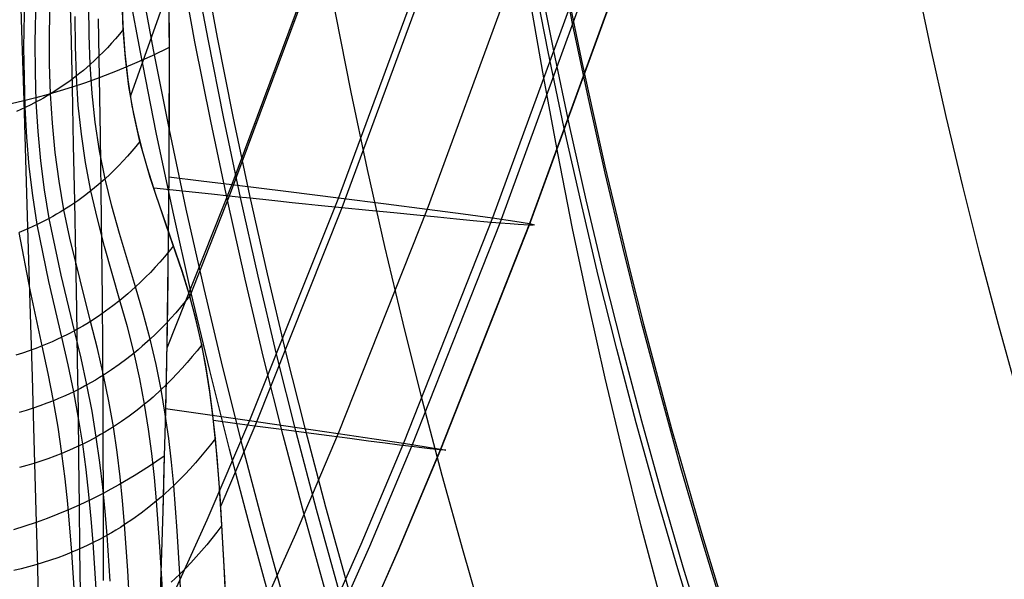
# Model space of a CAD drawing. Extents: x 112 to 670, y -274 to 273.
# Tile 12 of 84: x 134 to 173, y -88 to -66. Entities that reach past the tile are written whole.
import ezdxf

# ---------------------------------------------------------------- set-up
doc = ezdxf.new("R2010")
doc.units = 0
doc.layers.add('PREDEFINITO', color=7, linetype='CONTINUOUS')

msp = doc.modelspace()

# ---------------------------------------------------------------- linework, layer by layer
at = {"layer": 'PREDEFINITO'}
for p, q in [((144.341, -52.903, 34.307), (138.625, -68.905, 34.365)), ((146.093, -62.915, 208.859), (142.581, -72.366, 208.887)), ((150.262, -63.363, 190.547), (146.747, -72.883, 190.576)), ((145.939, -63.513, 44.026), (142.479, -72.819, 44.053)), ((153.718, -63.752, 170.447), (150.203, -73.326, 170.477)), ((135.463, -66.5, 26.792), (135.517, -64.125, 24.384)), ((136.236, -63.882, 230.184), (136.293, -66.256, 227.799)), ((150.349, -63.868, 56.462), (146.876, -73.275, 56.492)), ((156.264, -64.062, 149.386), (152.75, -73.67, 149.417)), ((134.309, -64.372, 230.855), (134.385, -66.767, 228.461)), ((134.908, -66.81, 26.52), (134.959, -64.43, 24.104)), ((156.53, -64.311, 88.639), (153.034, -73.873, 88.67)), ((157.68, -64.354, 105.481), (154.177, -73.953, 105.512)), ((157.701, -64.271, 128.193), (154.191, -73.891, 128.225)), ((134.468, -67.027, 26.337), (134.516, -64.643, 23.915)), ((140.128, -64.757, 225.932), (140.133, -67.019, 223.524)), ((138.339, -66.148, 31.325), (138.299, -64.999, 30.109)), ((138.346, -66.322, 31.51), (138.302, -65.19, 30.309)), ((137.011, -66.537, 29.032), (137.002, -65.377, 27.827)), ((140.129, -65.541, 225.111), (140.132, -67.739, 222.733)), ((136.476, -66.98, 28.625), (136.467, -65.816, 27.415)), ((137.361, -65.903, 227.352), (137.402, -68.205, 224.918)), ((136.293, -66.256, 227.799), (136.346, -68.572, 225.357)), ((138.346, -66.322, 31.51), (138.196, -66.504, 31.339)), ((138.416, -67.247, 32.515), (138.339, -66.148, 31.325)), ((138.432, -67.439, 32.724), (138.346, -66.322, 31.51)), ((134.385, -66.767, 228.461), (134.459, -69.104, 226.009)), ((134.917, -67.984, 27.742), (134.908, -66.81, 26.52)), ((135.472, -67.67, 28.01), (135.463, -66.5, 26.792)), ((137.051, -67.684, 30.247), (137.011, -66.537, 29.032)), ((138.042, -66.682, 31.172), (137.885, -66.858, 31.008)), ((138.196, -66.504, 31.339), (138.042, -66.682, 31.172)), ((134.511, -69.367, 28.792), (134.468, -67.027, 26.337)), ((136.516, -68.132, 29.845), (136.476, -66.98, 28.625)), ((137.562, -67.198, 30.692), (137.395, -67.364, 30.54)), ((137.725, -67.03, 30.848), (137.562, -67.198, 30.692)), ((137.885, -66.858, 31.008), (137.725, -67.03, 30.848)), ((140.133, -67.019, 223.524), (139.467, -67.342, 223.899)), ((140.133, -67.019, 223.524), (140.132, -69.224, 221.064)), ((137.225, -67.526, 30.392), (137.051, -67.684, 30.247)), ((137.395, -67.364, 30.54), (137.225, -67.526, 30.392)), ((138.532, -68.286, 33.667), (138.416, -67.247, 32.515)), ((138.567, -68.54, 33.949), (138.432, -67.439, 32.724)), ((139.467, -67.342, 223.899), (138.789, -67.647, 224.257)), ((134.952, -69.146, 28.971), (134.917, -67.984, 27.742)), ((135.508, -68.83, 29.236), (135.472, -67.67, 28.01)), ((136.787, -67.912, 30.041), (136.652, -68.023, 29.942)), ((137.051, -67.684, 30.247), (136.787, -67.912, 30.041)), ((137.13, -68.818, 31.471), (137.051, -67.684, 30.247)), ((138.101, -67.935, 224.597), (137.402, -68.205, 224.918)), ((138.789, -67.647, 224.257), (138.101, -67.935, 224.597)), ((140.132, -67.739, 222.733), (140.128, -69.888, 220.299)), ((136.273, -68.316, 29.681), (136.025, -68.494, 29.526)), ((136.516, -68.132, 29.845), (136.273, -68.316, 29.681)), ((136.652, -68.023, 29.942), (136.516, -68.132, 29.845)), ((136.591, -69.272, 31.072), (136.516, -68.132, 29.845)), ((137.402, -68.205, 224.918), (136.877, -68.394, 225.143)), ((137.402, -68.205, 224.918), (137.438, -70.449, 222.429)), ((138.693, -69.291, 34.804), (138.532, -68.286, 33.667)), ((135.88, -68.718, 225.534), (135.411, -68.855, 225.702)), ((135.64, -68.748, 29.306), (135.508, -68.83, 29.236)), ((135.77, -68.665, 29.377), (135.64, -68.748, 29.306)), ((136.025, -68.494, 29.526), (135.77, -68.665, 29.377)), ((136.346, -68.572, 225.357), (135.88, -68.718, 225.534)), ((136.877, -68.394, 225.143), (136.346, -68.572, 225.357)), ((136.346, -68.572, 225.357), (136.395, -70.829, 222.861)), ((138.755, -69.623, 35.182), (138.567, -68.54, 33.949)), ((134.459, -69.104, 226.009), (133.965, -69.218, 226.152)), ((134.937, -68.984, 225.86), (134.459, -69.104, 226.009)), ((134.459, -69.104, 226.009), (134.53, -71.382, 223.502)), ((134.952, -69.146, 28.971), (134.734, -69.259, 28.879)), ((135.411, -68.855, 225.702), (134.937, -68.984, 225.86)), ((135.094, -69.07, 29.034), (134.952, -69.146, 28.971)), ((135.02, -70.298, 30.205), (134.952, -69.146, 28.971)), ((135.234, -68.992, 29.1), (135.094, -69.07, 29.034)), ((135.372, -68.912, 29.167), (135.234, -68.992, 29.1)), ((135.508, -68.83, 29.236), (135.372, -68.912, 29.167)), ((135.579, -69.978, 30.468), (135.508, -68.83, 29.236)), ((137.253, -69.939, 32.701), (137.13, -68.818, 31.471)), ((134.345, -69.444, 28.731), (134.176, -69.519, 28.673)), ((134.511, -69.367, 28.792), (134.345, -69.444, 28.731)), ((134.734, -69.259, 28.879), (134.511, -69.367, 28.792)), ((134.577, -70.522, 30.028), (134.511, -69.367, 28.792)), ((136.709, -70.399, 32.304), (136.591, -69.272, 31.072)), ((138.894, -70.251, 35.913), (138.693, -69.291, 34.804)), ((140.132, -69.224, 221.064), (140.123, -71.371, 218.553)), ((138.869, -70.157, 35.801), (138.755, -69.623, 35.182)), ((140.128, -69.888, 220.299), (140.118, -71.987, 217.809)), ((135.124, -71.44, 31.442), (135.02, -70.298, 30.205)), ((135.688, -71.115, 31.703), (135.579, -69.978, 30.468)), ((137.422, -71.047, 33.937), (137.253, -69.939, 32.701)), ((138.997, -70.686, 36.422), (138.869, -70.157, 35.801)), ((139.131, -71.18, 37.009), (138.894, -70.251, 35.913)), ((134.677, -71.666, 31.266), (134.577, -70.522, 30.028)), ((136.872, -71.514, 33.54), (136.709, -70.399, 32.304)), ((137.438, -70.449, 222.429), (137.469, -72.634, 219.888)), ((136.395, -70.829, 222.861), (136.44, -73.026, 220.311)), ((137.641, -72.14, 35.177), (137.422, -71.047, 33.937)), ((138.839, -70.881, 36.253), (138.678, -71.071, 36.088)), ((138.997, -70.686, 36.422), (138.839, -70.881, 36.253)), ((139.289, -71.73, 37.668), (138.997, -70.686, 36.422)), ((134.53, -71.382, 223.502), (134.599, -73.599, 220.94)), ((135.267, -72.572, 32.681), (135.124, -71.44, 31.442)), ((135.838, -72.242, 32.941), (135.688, -71.115, 31.703)), ((138.346, -71.442, 35.769), (138.175, -71.622, 35.615)), ((138.514, -71.259, 35.927), (138.346, -71.442, 35.769)), ((138.678, -71.071, 36.088), (138.514, -71.259, 35.927)), ((139.399, -72.09, 38.104), (139.131, -71.18, 37.009)), ((140.123, -71.371, 218.553), (140.109, -73.459, 215.993)), ((134.815, -72.801, 32.505), (134.677, -71.666, 31.266)), ((137.082, -72.617, 34.78), (136.872, -71.514, 33.54)), ((138.001, -71.798, 35.465), (137.823, -71.971, 35.319)), ((138.175, -71.622, 35.615), (138.001, -71.798, 35.465)), ((139.614, -72.756, 38.921), (139.289, -71.73, 37.668)), ((137.641, -72.14, 35.177), (137.366, -72.383, 34.974)), ((137.823, -71.971, 35.319), (137.641, -72.14, 35.177)), ((137.905, -73.218, 36.419), (137.641, -72.14, 35.177)), ((140.011, -73.913, 40.371), (139.399, -72.09, 38.104)), ((140.118, -71.987, 217.809), (140.102, -74.033, 215.266)), ((140.119, -72.065, 217.715), (141.388, -72.22, 213.318)), ((141.388, -72.22, 213.318), (142.581, -72.366, 208.887)), ((135.451, -73.694, 33.921), (135.267, -72.572, 32.681)), ((136.031, -73.359, 34.181), (135.838, -72.242, 32.941)), ((137.225, -72.501, 34.875), (137.082, -72.617, 34.78)), ((137.366, -72.383, 34.974), (137.225, -72.501, 34.875)), ((141.781, -72.745, 42.677), (139.531, -72.505, 38.612)), ((142.581, -72.366, 208.887), (140.039, -78.754, 208.898)), ((142.581, -72.366, 208.887), (144.794, -72.639, 199.779)), ((134.992, -73.928, 33.745), (134.815, -72.801, 32.505)), ((136.829, -72.813, 34.619), (136.569, -73.002, 34.466)), ((137.082, -72.617, 34.78), (136.829, -72.813, 34.619)), ((137.335, -73.706, 36.022), (137.082, -72.617, 34.78)), ((137.469, -72.634, 219.888), (137.495, -74.757, 217.296)), ((140.305, -74.759, 41.456), (139.614, -72.756, 38.921)), ((142.479, -72.819, 44.053), (140.941, -76.727, 44.061)), ((142.479, -72.819, 44.053), (141.781, -72.745, 42.677)), ((142.825, -72.855, 44.782), (142.479, -72.819, 44.053)), ((143.158, -72.891, 45.52), (142.825, -72.855, 44.782)), ((143.79, -72.957, 47.02), (143.158, -72.891, 45.52)), ((146.747, -72.883, 190.576), (143.276, -81.576, 190.59)), ((144.381, -73.019, 48.549), (143.79, -72.957, 47.02)), ((144.794, -72.639, 199.779), (146.747, -72.883, 190.576)), ((146.747, -72.883, 190.576), (148.601, -73.118, 180.56)), ((136.031, -73.359, 34.181), (135.889, -73.445, 34.113)), ((136.303, -73.184, 34.32), (136.031, -73.359, 34.181)), ((136.263, -74.464, 35.422), (136.031, -73.359, 34.181)), ((136.569, -73.002, 34.466), (136.303, -73.184, 34.32)), ((136.44, -73.026, 220.311), (136.481, -75.162, 217.71)), ((138.199, -74.281, 37.668), (137.905, -73.218, 36.419)), ((146.876, -73.275, 56.492), (143.474, -81.794, 56.505)), ((144.934, -73.076, 50.104), (144.381, -73.019, 48.549)), ((145.456, -73.13, 51.68), (144.934, -73.076, 50.104)), ((145.95, -73.181, 53.272), (145.456, -73.13, 51.68)), ((146.876, -73.275, 56.492), (145.95, -73.181, 53.272)), ((150.203, -73.326, 170.477), (146.731, -82.082, 170.492)), ((147.926, -73.382, 60.437), (146.876, -73.275, 56.492)), ((148.601, -73.118, 180.56), (150.203, -73.326, 170.477)), ((150.203, -73.326, 170.477), (151.605, -73.512, 159.972)), ((134.599, -73.599, 220.94), (134.665, -75.753, 218.326)), ((135.451, -73.694, 33.921), (135.224, -73.813, 33.83)), ((135.599, -73.613, 33.983), (135.451, -73.694, 33.921)), ((135.919, -75.908, 36.408), (135.451, -73.694, 33.921)), ((135.745, -73.53, 34.047), (135.599, -73.613, 33.983)), ((135.889, -73.445, 34.113), (135.745, -73.53, 34.047)), ((137.616, -74.781, 37.269), (137.335, -73.706, 36.022)), ((140.109, -73.459, 215.993), (140.088, -75.486, 213.384)), ((148.899, -73.479, 64.407), (147.926, -73.382, 60.437)), ((149.793, -73.568, 68.4), (148.899, -73.479, 64.407)), ((152.75, -73.67, 149.417), (149.281, -82.464, 149.433)), ((150.608, -73.648, 72.415), (149.793, -73.568, 68.4)), ((151.341, -73.718, 76.451), (150.608, -73.648, 72.415)), ((151.991, -73.779, 80.507), (151.341, -73.718, 76.451)), ((151.605, -73.512, 159.972), (152.75, -73.67, 149.417)), ((152.75, -73.67, 149.417), (153.628, -73.798, 138.837)), ((134.643, -74.088, 33.628), (134.466, -74.164, 33.573)), ((134.818, -74.009, 33.685), (134.643, -74.088, 33.628)), ((134.992, -73.928, 33.745), (134.818, -74.009, 33.685)), ((135.224, -73.813, 33.83), (134.992, -73.928, 33.745)), ((135.442, -76.151, 36.232), (134.992, -73.928, 33.745)), ((140.643, -75.76, 42.765), (140.011, -73.913, 40.371)), ((140.102, -74.033, 215.266), (140.08, -76.024, 212.67)), ((153.034, -73.873, 88.67), (149.595, -82.593, 88.686)), ((154.177, -73.953, 105.512), (150.726, -82.726, 105.528)), ((154.191, -73.891, 128.225), (150.728, -82.694, 128.241)), ((152.555, -73.831, 84.58), (151.991, -73.779, 80.507)), ((153.034, -73.873, 88.67), (152.555, -73.831, 84.58)), ((153.434, -73.906, 92.865), (153.034, -73.873, 88.67)), ((153.751, -73.93, 97.072), (153.434, -73.906, 92.865)), ((153.628, -73.798, 138.837), (154.191, -73.891, 128.225)), ((154.177, -73.953, 105.512), (153.751, -73.93, 97.072)), ((154.333, -73.955, 111.19), (154.177, -73.953, 105.512)), ((154.191, -73.891, 128.225), (154.342, -73.924, 122.55)), ((154.389, -73.945, 116.87), (154.333, -73.955, 111.19)), ((154.342, -73.924, 122.55), (154.389, -73.945, 116.87)), ((134.466, -74.164, 33.573), (134.287, -74.237, 33.522)), ((134.709, -76.474, 36.009), (134.287, -74.237, 33.522)), ((137.072, -77.707, 39.196), (136.263, -74.464, 35.422)), ((138.824, -76.366, 40.198), (138.199, -74.281, 37.668)), ((137.495, -74.757, 217.296), (137.516, -76.819, 214.655)), ((138.215, -76.892, 39.798), (137.616, -74.781, 37.269)), ((140.305, -74.759, 41.456), (140.133, -74.974, 41.285)), ((140.639, -75.741, 42.742), (140.305, -74.759, 41.456)), ((136.481, -75.162, 217.71), (136.518, -77.235, 215.058)), ((139.957, -75.186, 41.118), (139.777, -75.393, 40.955)), ((140.133, -74.974, 41.285), (139.957, -75.186, 41.118)), ((139.594, -75.596, 40.795), (139.407, -75.795, 40.64)), ((139.777, -75.393, 40.955), (139.594, -75.596, 40.795)), ((140.088, -75.486, 213.384), (140.061, -77.452, 210.73)), ((134.665, -75.753, 218.326), (134.727, -77.845, 215.662)), ((136.443, -78.075, 38.935), (135.919, -75.908, 36.408)), ((139.217, -75.989, 40.489), (139.022, -76.18, 40.341)), ((139.407, -75.795, 40.64), (139.217, -75.989, 40.489)), ((140.08, -76.024, 212.67), (140.053, -77.96, 210.022)), ((140.94, -76.711, 44.044), (140.639, -75.741, 42.742)), ((140.927, -76.686, 44.006), (140.643, -75.76, 42.765)), ((135.946, -78.329, 38.76), (135.442, -76.151, 36.232)), ((138.824, -76.366, 40.198), (138.524, -76.634, 39.993)), ((139.022, -76.18, 40.341), (138.824, -76.366, 40.198)), ((139.126, -77.388, 41.485), (138.824, -76.366, 40.198)), ((135.182, -78.666, 38.538), (134.709, -76.474, 36.009)), ((137.516, -76.819, 214.655), (137.533, -78.817, 211.966)), ((138.37, -76.764, 39.894), (138.215, -76.892, 39.798)), ((138.524, -76.634, 39.993), (138.37, -76.764, 39.894)), ((140.94, -76.711, 44.044), (140.76, -76.937, 43.874)), ((141.174, -77.607, 45.271), (140.927, -76.686, 44.006)), ((141.195, -77.671, 45.364), (140.94, -76.711, 44.044)), ((137.939, -77.108, 39.636), (137.657, -77.315, 39.482)), ((138.215, -76.892, 39.798), (137.939, -77.108, 39.636)), ((138.504, -77.927, 41.086), (138.215, -76.892, 39.798)), ((140.577, -77.159, 43.708), (140.39, -77.376, 43.546)), ((140.76, -76.937, 43.874), (140.577, -77.159, 43.708)), ((136.518, -77.235, 215.058), (136.55, -79.244, 212.359)), ((137.368, -77.515, 39.335), (137.072, -77.707, 39.196)), ((137.657, -77.315, 39.482), (137.368, -77.515, 39.335)), ((139.399, -78.397, 42.793), (139.126, -77.388, 41.485)), ((140.199, -77.589, 43.387), (140.005, -77.798, 43.232)), ((140.061, -77.452, 210.73), (140.028, -79.355, 208.03)), ((140.39, -77.376, 43.546), (140.199, -77.589, 43.387)), ((134.727, -77.845, 215.662), (134.787, -79.872, 212.948)), ((136.762, -77.895, 39.061), (136.603, -77.986, 38.997)), ((136.918, -77.802, 39.128), (136.762, -77.895, 39.061)), ((137.072, -77.707, 39.196), (136.918, -77.802, 39.128)), ((137.339, -78.762, 40.485), (137.072, -77.707, 39.196)), ((138.766, -78.949, 42.395), (138.504, -77.927, 41.086)), ((140.005, -77.798, 43.232), (139.807, -78.002, 43.082)), ((140.053, -77.96, 210.022), (140.019, -79.838, 207.324)), ((141.386, -78.522, 46.561), (141.174, -77.607, 45.271)), ((141.408, -78.619, 46.7), (141.195, -77.671, 45.364)), ((135.946, -78.329, 38.76), (135.757, -78.418, 38.7)), ((136.196, -78.205, 38.845), (135.946, -78.329, 38.76)), ((136.19, -79.399, 40.051), (135.946, -78.329, 38.76)), ((136.443, -78.075, 38.935), (136.196, -78.205, 38.845)), ((136.603, -77.986, 38.997), (136.443, -78.075, 38.935)), ((136.697, -79.138, 40.225), (136.443, -78.075, 38.935)), ((139.605, -78.202, 42.935), (139.399, -78.397, 42.793)), ((139.807, -78.002, 43.082), (139.605, -78.202, 42.935)), ((135.182, -78.666, 38.538), (134.928, -78.765, 38.475)), ((135.375, -78.587, 38.589), (135.182, -78.666, 38.538)), ((135.411, -79.743, 39.829), (135.182, -78.666, 38.538)), ((135.567, -78.504, 38.643), (135.375, -78.587, 38.589)), ((135.757, -78.418, 38.7), (135.567, -78.504, 38.643)), ((139.087, -78.678, 42.589), (138.927, -78.815, 42.491)), ((139.399, -78.397, 42.793), (139.087, -78.678, 42.589)), ((139.631, -79.392, 44.122), (139.399, -78.397, 42.793)), ((141.408, -78.619, 46.7), (141.223, -78.853, 46.533)), ((141.563, -79.433, 47.875), (141.386, -78.522, 46.561)), ((141.584, -79.554, 48.051), (141.408, -78.619, 46.7)), ((134.412, -78.948, 38.365), (134.151, -79.031, 38.317)), ((134.671, -78.859, 38.418), (134.412, -78.948, 38.365)), ((134.928, -78.765, 38.475), (134.671, -78.859, 38.418)), ((137.58, -79.802, 41.798), (137.339, -78.762, 40.485)), ((137.533, -78.817, 211.966), (137.546, -80.751, 209.23)), ((138.766, -78.949, 42.395), (138.48, -79.175, 42.235)), ((138.927, -78.815, 42.491), (138.766, -78.949, 42.395)), ((138.989, -79.954, 43.728), (138.766, -78.949, 42.395)), ((141.035, -79.084, 46.37), (140.843, -79.31, 46.21)), ((141.223, -78.853, 46.533), (141.035, -79.084, 46.37)), ((136.411, -80.452, 41.366), (136.19, -79.399, 40.051)), ((136.55, -79.244, 212.359), (136.579, -81.189, 209.612)), ((136.927, -80.186, 41.539), (136.697, -79.138, 40.225)), ((138.187, -79.392, 42.082), (137.887, -79.602, 41.936)), ((138.48, -79.175, 42.235), (138.187, -79.392, 42.082)), ((139.825, -80.37, 45.471), (139.631, -79.392, 44.122)), ((140.028, -79.355, 208.03), (139.99, -81.195, 205.287)), ((140.843, -79.31, 46.21), (140.647, -79.531, 46.054)), ((141.708, -80.339, 49.21), (141.563, -79.433, 47.875)), ((134.787, -79.872, 212.948), (134.844, -81.833, 210.186)), ((135.62, -80.803, 41.146), (135.411, -79.743, 39.829)), ((137.42, -79.902, 41.73), (137.257, -79.999, 41.664)), ((137.58, -79.802, 41.798), (137.42, -79.902, 41.73)), ((137.887, -79.602, 41.936), (137.58, -79.802, 41.798)), ((137.786, -80.824, 43.135), (137.58, -79.802, 41.798)), ((140.019, -79.838, 207.324), (139.979, -81.655, 204.579)), ((140.447, -79.748, 45.902), (140.244, -79.96, 45.754)), ((140.647, -79.531, 46.054), (140.447, -79.748, 45.902)), ((141.728, -80.475, 49.414), (141.584, -79.554, 48.051)), ((136.927, -80.186, 41.539), (136.672, -80.322, 41.45)), ((137.093, -80.094, 41.601), (136.927, -80.186, 41.539)), ((137.125, -81.215, 42.879), (136.927, -80.186, 41.539)), ((137.257, -79.999, 41.664), (137.093, -80.094, 41.601)), ((139.175, -80.942, 45.081), (138.989, -79.954, 43.728)), ((140.037, -80.168, 45.611), (139.825, -80.37, 45.471)), ((140.244, -79.96, 45.754), (140.037, -80.168, 45.611)), ((136.019, -80.634, 41.25), (135.82, -80.72, 41.197)), ((136.216, -80.545, 41.307), (136.019, -80.634, 41.25)), ((136.411, -80.452, 41.366), (136.216, -80.545, 41.307)), ((136.672, -80.322, 41.45), (136.411, -80.452, 41.366)), ((136.602, -81.486, 42.707), (136.411, -80.452, 41.366)), ((139.505, -80.662, 45.271), (139.341, -80.803, 45.175)), ((139.825, -80.37, 45.471), (139.505, -80.662, 45.271)), ((139.986, -81.332, 46.837), (139.825, -80.37, 45.471)), ((141.828, -81.236, 50.566), (141.708, -80.339, 49.21)), ((141.845, -81.382, 50.79), (141.728, -80.475, 49.414)), ((135.091, -81.003, 41.028), (134.823, -81.095, 40.976)), ((135.357, -80.906, 41.085), (135.091, -81.003, 41.028)), ((135.62, -80.803, 41.146), (135.357, -80.906, 41.085)), ((135.82, -80.72, 41.197), (135.62, -80.803, 41.146)), ((135.799, -81.843, 42.49), (135.62, -80.803, 41.146)), ((137.546, -80.751, 209.23), (137.554, -82.62, 206.449)), ((137.959, -81.827, 44.495), (137.786, -80.824, 43.135)), ((139.175, -80.942, 45.081), (138.882, -81.177, 44.923)), ((139.341, -80.803, 45.175), (139.175, -80.942, 45.081)), ((139.33, -81.912, 46.452), (139.175, -80.942, 45.081)), ((134.553, -81.181, 40.929), (134.281, -81.262, 40.887)), ((134.823, -81.095, 40.976), (134.553, -81.181, 40.929)), ((136.579, -81.189, 209.612), (136.604, -83.067, 206.82)), ((137.29, -82.224, 44.242), (137.125, -81.215, 42.879)), ((138.581, -81.402, 44.773), (138.274, -81.619, 44.63)), ((138.882, -81.177, 44.923), (138.581, -81.402, 44.773)), ((139.99, -81.195, 205.287), (139.947, -82.97, 202.501)), ((140.118, -82.277, 48.218), (139.986, -81.332, 46.837)), ((139.992, -81.102, 205.429), (141.716, -81.351, 198.038)), ((141.716, -81.351, 198.038), (143.276, -81.576, 190.59)), ((142.007, -82.998, 53.334), (141.828, -81.236, 50.566)), ((141.941, -82.273, 52.177), (141.845, -81.382, 50.79)), ((136.761, -82.499, 44.072), (136.602, -81.486, 42.707)), ((138.274, -81.619, 44.63), (137.959, -81.827, 44.495)), ((139.979, -81.655, 204.579), (139.934, -83.411, 201.789)), ((143.276, -81.576, 190.59), (141.61, -85.466, 190.589)), ((142.701, -81.691, 53.783), (141.868, -81.58, 51.095)), ((143.474, -81.794, 56.505), (142.147, -84.904, 56.505)), ((143.474, -81.794, 56.505), (142.701, -81.691, 53.783)), ((143.276, -81.576, 190.59), (145.129, -81.846, 180.575)), ((144.518, -81.932, 60.451), (143.474, -81.794, 56.505)), ((134.844, -81.833, 210.186), (134.897, -83.728, 207.378)), ((135.95, -82.861, 43.857), (135.799, -81.843, 42.49)), ((137.46, -82.128, 44.302), (137.29, -82.224, 44.242)), ((137.628, -82.03, 44.364), (137.46, -82.128, 44.302)), ((137.794, -81.93, 44.428), (137.628, -82.03, 44.364)), ((137.959, -81.827, 44.495), (137.794, -81.93, 44.428)), ((138.102, -82.809, 45.873), (137.959, -81.827, 44.495)), ((139.457, -82.864, 47.839), (139.33, -81.912, 46.452)), ((145.486, -82.06, 64.421), (144.518, -81.932, 60.451)), ((146.731, -82.082, 170.492), (145.065, -86.006, 170.492)), ((145.129, -81.846, 180.575), (146.731, -82.082, 170.492)), ((146.376, -82.177, 68.415), (145.486, -82.06, 64.421)), ((147.185, -82.284, 72.43), (146.376, -82.177, 68.415)), ((146.731, -82.082, 170.492), (148.134, -82.291, 159.988)), ((136.761, -82.499, 44.072), (136.561, -82.594, 44.014)), ((137.028, -82.364, 44.154), (136.761, -82.499, 44.072)), ((136.894, -83.491, 45.456), (136.761, -82.499, 44.072)), ((137.29, -82.224, 44.242), (137.028, -82.364, 44.154)), ((137.428, -83.212, 45.624), (137.29, -82.224, 44.242)), ((140.226, -83.204, 49.614), (140.118, -82.277, 48.218)), ((141.751, -82.52, 52.02), (141.557, -82.762, 51.867)), ((141.941, -82.273, 52.177), (141.751, -82.52, 52.02)), ((142.085, -84.007, 54.985), (141.941, -82.273, 52.177)), ((147.914, -82.378, 76.466), (147.185, -82.284, 72.43)), ((149.281, -82.464, 149.433), (147.616, -86.409, 149.434)), ((148.559, -82.462, 80.522), (147.914, -82.378, 76.466)), ((149.595, -82.593, 88.686), (147.952, -86.49, 88.687)), ((148.134, -82.291, 159.988), (149.281, -82.464, 149.433)), ((149.12, -82.533, 84.596), (148.559, -82.462, 80.522)), ((149.595, -82.593, 88.686), (149.12, -82.533, 84.596)), ((149.281, -82.464, 149.433), (150.161, -82.6, 138.853)), ((149.992, -82.642, 92.881), (149.595, -82.593, 88.686)), ((135.68, -82.967, 43.797), (135.408, -83.067, 43.742)), ((135.95, -82.861, 43.857), (135.68, -82.967, 43.797)), ((136.156, -82.776, 43.907), (135.95, -82.861, 43.857)), ((136.076, -83.857, 45.245), (135.95, -82.861, 43.857)), ((136.359, -82.687, 43.959), (136.156, -82.776, 43.907)), ((136.561, -82.594, 44.014), (136.359, -82.687, 43.959)), ((137.554, -82.62, 206.449), (137.558, -84.422, 203.625)), ((138.221, -83.772, 47.27), (138.102, -82.809, 45.873)), ((139.947, -82.97, 202.501), (139.367, -83.362, 202.802)), ((139.561, -83.798, 49.241), (139.457, -82.864, 47.839)), ((139.947, -82.97, 202.501), (139.899, -84.68, 199.675)), ((141.557, -82.762, 51.867), (141.36, -82.999, 51.717)), ((150.728, -82.694, 128.241), (149.068, -86.642, 128.242)), ((150.726, -82.726, 105.528), (149.074, -86.654, 105.529)), ((150.306, -82.679, 97.089), (149.992, -82.642, 92.881)), ((150.161, -82.6, 138.853), (150.728, -82.694, 128.241)), ((150.726, -82.726, 105.528), (150.306, -82.679, 97.089)), ((150.878, -82.739, 111.207), (150.726, -82.726, 105.528)), ((150.728, -82.694, 128.241), (150.882, -82.723, 122.566)), ((150.931, -82.738, 116.887), (150.878, -82.739, 111.207)), ((150.882, -82.723, 122.566), (150.931, -82.738, 116.887)), ((134.578, -83.334, 43.605), (134.298, -83.411, 43.569)), ((134.857, -83.251, 43.646), (134.578, -83.334, 43.605)), ((135.134, -83.162, 43.691), (134.857, -83.251, 43.646)), ((135.408, -83.067, 43.742), (135.134, -83.162, 43.691)), ((136.604, -83.067, 206.82), (136.625, -84.879, 203.984)), ((137.542, -84.18, 47.024), (137.428, -83.212, 45.624)), ((140.314, -84.113, 51.023), (140.226, -83.204, 49.614)), ((141.158, -83.232, 51.571), (140.953, -83.46, 51.428)), ((141.36, -82.999, 51.717), (141.158, -83.232, 51.571)), ((142.135, -84.706, 56.165), (142.007, -82.998, 53.334)), ((134.897, -83.728, 207.378), (134.947, -85.555, 204.526)), ((137.005, -84.461, 46.859), (136.894, -83.491, 45.456)), ((138.776, -83.735, 203.09), (138.172, -84.089, 203.364)), ((139.367, -83.362, 202.802), (138.776, -83.735, 203.09)), ((139.934, -83.411, 201.789), (139.886, -85.103, 198.954)), ((140.744, -83.682, 51.289), (140.531, -83.9, 51.154)), ((140.953, -83.46, 51.428), (140.744, -83.682, 51.289)), ((136.182, -84.832, 46.652), (136.076, -83.857, 45.245)), ((138.172, -84.089, 203.364), (137.866, -84.258, 203.496)), ((138.319, -84.716, 48.682), (138.221, -83.772, 47.27)), ((139.647, -84.713, 50.658), (139.561, -83.798, 49.241)), ((140.314, -84.113, 51.023), (139.985, -84.419, 50.836)), ((140.531, -83.9, 51.154), (140.314, -84.113, 51.023)), ((140.448, -85.878, 53.877), (140.314, -84.113, 51.023)), ((142.192, -85.676, 57.834), (142.085, -84.007, 54.985)), ((137.097, -85.411, 48.279), (137.005, -84.461, 46.859)), ((137.558, -84.422, 203.625), (137.094, -84.656, 203.808)), ((137.636, -85.127, 48.441), (137.542, -84.18, 47.024)), ((137.866, -84.258, 203.496), (137.558, -84.422, 203.625)), ((137.558, -84.422, 203.625), (137.558, -86.157, 200.759)), ((139.985, -84.419, 50.836), (139.817, -84.567, 50.746)), ((136.342, -86.718, 49.515), (136.182, -84.832, 46.652)), ((136.625, -84.879, 203.984), (136.213, -85.062, 204.13)), ((137.094, -84.656, 203.808), (136.625, -84.879, 203.984)), ((136.625, -84.879, 203.984), (136.643, -86.622, 201.106)), ((138.399, -85.639, 50.109), (138.319, -84.716, 48.682)), ((139.647, -84.713, 50.658), (139.346, -84.958, 50.51)), ((139.817, -84.567, 50.746), (139.647, -84.713, 50.658)), ((139.777, -86.487, 53.527), (139.647, -84.713, 50.658)), ((139.899, -84.68, 199.675), (139.849, -86.323, 196.809)), ((142.234, -86.356, 59.047), (142.135, -84.706, 56.165)), ((135.795, -85.236, 204.269), (135.374, -85.4, 204.401)), ((136.213, -85.062, 204.13), (135.795, -85.236, 204.269)), ((137.714, -86.054, 49.873), (137.636, -85.127, 48.441)), ((139.037, -85.195, 50.369), (138.722, -85.422, 50.236)), ((139.346, -84.958, 50.51), (139.037, -85.195, 50.369)), ((139.886, -85.103, 198.954), (139.835, -86.732, 196.076)), ((134.947, -85.555, 204.526), (134.505, -85.702, 204.647)), ((135.374, -85.4, 204.401), (134.947, -85.555, 204.526)), ((134.947, -85.555, 204.526), (134.995, -87.312, 201.631)), ((137.172, -86.341, 49.715), (137.097, -85.411, 48.279)), ((138.399, -85.639, 50.109), (138.231, -85.747, 50.047)), ((138.722, -85.422, 50.236), (138.399, -85.639, 50.109)), ((138.523, -87.428, 53.002), (138.399, -85.639, 50.109)), ((141.61, -85.466, 190.589), (139.733, -89.6, 190.582)), ((134.505, -85.702, 204.647), (134.058, -85.839, 204.76)), ((137.888, -85.954, 49.929), (137.714, -86.054, 49.873)), ((138.061, -85.852, 49.987), (137.888, -85.954, 49.929)), ((138.231, -85.747, 50.047), (138.061, -85.852, 49.987)), ((140.548, -87.572, 56.775), (140.448, -85.878, 53.877)), ((142, -85.931, 57.69), (141.804, -86.18, 57.549)), ((142.192, -85.676, 57.834), (142, -85.931, 57.69)), ((142.281, -87.279, 60.722), (142.192, -85.676, 57.834)), ((145.065, -86.006, 170.492), (143.336, -89.865, 170.487)), ((137.172, -86.341, 49.715), (136.968, -86.441, 49.661)), ((137.445, -86.201, 49.791), (137.172, -86.341, 49.715)), ((137.29, -88.14, 52.624), (137.172, -86.341, 49.715)), ((137.714, -86.054, 49.873), (137.445, -86.201, 49.791)), ((137.558, -86.157, 200.759), (137.555, -87.823, 197.853)), ((137.834, -87.849, 52.776), (137.714, -86.054, 49.873)), ((139.849, -86.323, 196.809), (139.796, -87.899, 193.906)), ((141.605, -86.425, 57.412), (141.401, -86.664, 57.277)), ((141.804, -86.18, 57.549), (141.605, -86.425, 57.412)), ((142.314, -87.946, 61.976), (142.234, -86.356, 59.047)), ((147.616, -86.409, 149.434), (145.89, -90.291, 149.43)), ((136.342, -86.718, 49.515), (136.066, -86.828, 49.46)), ((136.553, -86.629, 49.561), (136.342, -86.718, 49.515)), ((136.456, -88.522, 52.434), (136.342, -86.718, 49.515)), ((136.761, -86.537, 49.61), (136.553, -86.629, 49.561)), ((136.643, -86.622, 201.106), (136.658, -88.296, 198.188)), ((136.968, -86.441, 49.661), (136.761, -86.537, 49.61)), ((139.874, -88.19, 56.441), (139.777, -86.487, 53.527)), ((139.835, -86.732, 196.076), (139.781, -88.296, 193.154)), ((141.401, -86.664, 57.277), (141.194, -86.899, 57.147)), ((147.952, -86.49, 88.687), (146.254, -90.31, 88.683)), ((149.068, -86.642, 128.242), (147.347, -90.527, 128.238)), ((149.074, -86.654, 105.529), (147.364, -90.514, 105.525)), ((135.224, -87.122, 49.32), (134.939, -87.208, 49.282)), ((135.507, -87.03, 49.362), (135.224, -87.122, 49.32)), ((135.788, -86.932, 49.409), (135.507, -87.03, 49.362)), ((136.066, -86.828, 49.46), (135.788, -86.932, 49.409)), ((140.983, -87.129, 57.019), (140.767, -87.353, 56.895)), ((141.194, -86.899, 57.147), (140.983, -87.129, 57.019)), ((134.364, -87.362, 49.221), (134.075, -87.43, 49.197)), ((134.652, -87.288, 49.249), (134.364, -87.362, 49.221)), ((134.939, -87.208, 49.282), (134.652, -87.288, 49.249)), ((134.995, -87.312, 201.631), (135.04, -89, 198.695)), ((138.616, -89.142, 55.94), (138.523, -87.428, 53.002)), ((140.548, -87.572, 56.775), (140.216, -87.887, 56.604)), ((140.767, -87.353, 56.895), (140.548, -87.572, 56.775)), ((140.632, -89.197, 59.713), (140.548, -87.572, 56.775)), ((142.351, -88.813, 63.646), (142.281, -87.279, 60.722))]:
    msp.add_line(p, q, dxfattribs=at)
for centre, radius in [((390, -18.831, 7.436), 255.559), ((390, -18.831, 20.802), 255.036), ((390, -18.831, -7.573), 253.393), ((390, -18.831, 28.418), 252.871), ((390, -18.831, -9.141), 252.497), ((390, -18.831, -11.306), 247.793), ((391, -17.718, 17.96), 240), ((391, -17.718, 2.96), 240), ((390, -18.831, -11.306), 239.953), ((390, -18.831, 36.408), 239.729), ((391, -25.718, -6.04), 240), ((390, -18.831, 41.336), 225.317)]:
    msp.add_circle(centre, radius, dxfattribs=at)
msp.add_arc((391, -17.718, -12.04), 240, 163.82255, 0, dxfattribs=at)

doc.saveas('drawing.dxf')
